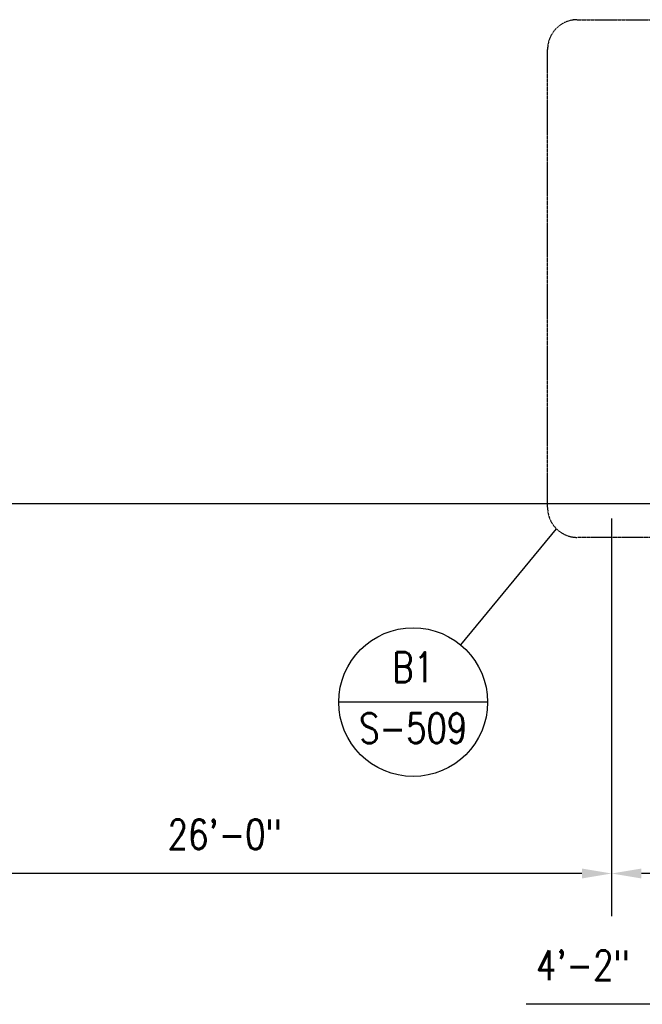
# Model space of a CAD drawing. Header units: inches. Extents: x -19977 to 26490, y -808 to 449.
# Tile 3 of 12: x -495 to -244, y -166 to 231. Entities that reach past the tile are written whole.
import ezdxf
from ezdxf import colors
from ezdxf.entities.mleader import LeaderData, LeaderLine
from ezdxf.enums import TextEntityAlignment as Align
from ezdxf.math import Vec2, Vec3

# ---------------------------------------------------------------- set-up
doc = ezdxf.new("R2010")
doc.units = ezdxf.units.IN
doc.header["$MEASUREMENT"] = 0
doc.header["$PDMODE"] = 2
doc.header["$PDSIZE"] = -10
doc.linetypes.add('Dash', pattern=[0.25, 0.125, -0.125])
doc.layers.add('G-ANNO-REFR', color=2, linetype='Continuous', lineweight=35)
for name, color, linetype in [('S-ANNO-DIMS-C1', 1, 'Continuous'), ('S-ANNO-NOTE-C1', 2, 'Continuous'), ('S-ANNO-SYMB', 2, 'Continuous'), ('S-ANNO-TEXT', 2, 'Continuous')]:
    doc.layers.add(name, color=color, linetype=linetype)
doc.styles.add('AEC_COMN_TITLE', font='romans.shx', dxfattribs={"width": 0.8, "height": 0.1875})
doc.styles.add('Annotative', font='romans.shx', dxfattribs={"width": 0.8, "height": 0.125})
doc.styles.add('ROMANS', font='romans.shx', dxfattribs={"width": 0.8})
doc.dimstyles.new('Annotative', dxfattribs={"dimscale": 0, "dimtxt": 0.125, "dimasz": 0.125, "dimexe": 0.18, "dimexo": 0.0625, "dimgap": 0.09, "dimtad": 1, "dimdec": 3, "dimzin": 3, "dimdsep": 46, "dimlunit": 4, "dimtxsty": 'Annotative', "dimcen": 0.09, "dimclrt": 2, "dimazin": 2, "dimtfac": 1, "dimtdec": 3, "dimtmove": 0, "dimatfit": 0, "dimfxl": 1, "dimtfill": 1, "dimfrac": 2, "dimtolj": 1, "dimtzin": 0, "dimarcsym": 0})

# ---------------------------------------------------------------- blocks, each defined once
blk = doc.blocks.new('*D12')
at = {"layer": 'Defpoints', "color": 0, "transparency": 16777216}
for p in [(-256, 36), (-206, 36), (-256, -113.24)]:
    blk.add_point(p, dxfattribs=at)
at = {"layer": 'S-ANNO-DIMS-C1', "color": 0, "lineweight": -2, "transparency": 16777216}
for p, q in [((-256, 30), (-256, -130.52)), ((-218, -113.24), (-244, -113.24)), ((-231, -113.24), (-234.28, -166.03)), ((-234.28, -166.03), (-290.42, -166.03))]:
    blk.add_line(p, q, dxfattribs=at)
at = {"layer": 'S-ANNO-DIMS-C1', "color": 0, "transparency": 16777216}
for points in [[(-244, -111.24), (-244, -115.24), (-256, -113.24)], [(-218, -111.24), (-218, -115.24), (-206, -113.24)]]:
    blk.add_solid(points, dxfattribs=at)
at = {"layer": 'S-ANNO-DIMS-C1', "color": 2, "lineweight": -3, "transparency": 16777216, "insert": (-267.58, -150.25), "char_height": 12, "width": 49.3115, "attachment_point": 5, "style": 'Annotative'}
blk.add_mtext('\\A1;4\'-2"', dxfattribs=at)
blk = doc.blocks.new('*D13')
at = {"layer": 'Defpoints', "color": 0, "transparency": 16777216}
for p in [(-568, 36), (-256, 36), (-568, -113.24)]:
    blk.add_point(p, dxfattribs=at)
at = {"layer": 'S-ANNO-DIMS-C1', "color": 0, "lineweight": -2, "transparency": 16777216}
blk.add_line((-268, -113.24), (-556, -113.24), dxfattribs=at)
at = {"layer": 'S-ANNO-DIMS-C1', "color": 0, "transparency": 16777216}
for points in [[(-556, -111.24), (-556, -115.24), (-568, -113.24)], [(-268, -111.24), (-268, -115.24), (-256, -113.24)]]:
    blk.add_solid(points, dxfattribs=at)
at = {"layer": 'S-ANNO-DIMS-C1', "color": 2, "lineweight": -3, "transparency": 16777216, "insert": (-412, -97.46), "char_height": 12, "width": 60.1647, "attachment_point": 5, "style": 'Annotative', "bg_fill": 3, "box_fill_scale": 1.25, "bg_fill_color": 256, "bg_fill_true_color": 13158600, "bg_fill_transparency": 0}
blk.add_mtext('\\A1;26\'-0"', dxfattribs=at)
blk = doc.blocks.new('Detail Callout AEC')
at = {"color": 0, "linetype": 'ByBlock', "lineweight": -3, "transparency": 16777216}
blk.add_line((0.25, 0), (-0.25, 0), dxfattribs=at)
blk.add_line((0.25, 0), (-0.25, 0), dxfattribs=at)
blk.add_circle((0, 0), 0.25, dxfattribs=at)
blk.add_circle((0, 0), 0.25, dxfattribs=at)
at = {"color": 0, "linetype": 'ByBlock', "lineweight": -3, "transparency": 16777216, "style": 'AEC_COMN_TITLE'}
for tag, p in [('VIEWNUMBER', (0, 0.0508)), ('VIEWNUMBER', (0, 0.0508)), ('SHEETNUMBER', (0, -0.1263)), ('SHEETNUMBER', (0, -0.1263))]:
    blk.add_attdef(tag, text='', height=0.0938, dxfattribs=at).set_placement(p, align=Align.CENTER)

msp = doc.modelspace()

# ---------------------------------------------------------------- linework, layer by layer
at = {"layer": 'S-ANNO-SYMB', "lineweight": -3}
msp.add_line((-1053.6938, 36), (1352.0407, 36), dxfattribs=at)

# ---------------------------------------------------------------- dimensions: what is measured, and where the dimension line sits
at = {"layer": 'S-ANNO-DIMS-C1', "lineweight": -3}
dim = msp.add_linear_dim(base=(-256, -113.2408), p1=(-206, 36), p2=(-256, 36), dimstyle='Annotative', override={"dimpost": '\\X', "dimse1": 1, "dimtfill": 0}, dxfattribs=at)
dim.commit()
dim.dimension.update_dxf_attribs({"geometry": '*D12', "text_midpoint": (-242.9219, -166.028), "dimtype": 160})

# ---------------------------------------------------------------- next in the draw order: dimensions: what is measured, and where the dimension line sits
dim = msp.add_linear_dim(base=(-568, -113.2408), p1=(-256, 36), p2=(-568, 36), dimstyle='Annotative', override={"dimpost": '\\X', "dimse1": 1, "dimse2": 1}, dxfattribs=at)
dim.commit()
dim.dimension.update_dxf_attribs({"geometry": '*D13', "text_midpoint": (-412, -97.4579)})

# ---------------------------------------------------------------- next in the draw order: linework, layer by layer
at = {"layer": 'S-ANNO-SYMB', "lineweight": -3}
msp.add_line((-278.3019, 25.9074), (-316.9236, -20.9411), dxfattribs=at)
at = {"layer": 'S-ANNO-SYMB', "linetype": 'Dash', "lineweight": -3}
msp.add_lwpolyline([(-100.1888, 22.3927), (-269.8166, 22.3927, -0.41421356), (-281.8166, 34.3927), (-281.8166, 219.2992, -0.41421356), (-269.8166, 231.2992), (-100.1888, 231.2992, -0.41421356), (-88.1888, 219.2992), (-88.1888, 34.3927, -0.41421356)], format="xyb", close=True, dxfattribs=at)

# ---------------------------------------------------------------- next in the draw order: block references
at = {"layer": 'G-ANNO-REFR', "lineweight": -3}
ref = msp.add_blockref('Detail Callout AEC', (-336.0067, -44.0891), dxfattribs=dict(at, xscale=119.9997600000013, yscale=119.9997600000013, zscale=119.9997600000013))
ref.add_attrib('VIEWNUMBER', 'B1', dxfattribs={"layer": 'S-ANNO-TEXT', "color": 1, "transparency": 16777216, "height": 12, "style": 'ROMANS', "width": 0.8}).set_placement((-336.0067, -39.5891), align=Align.BOTTOM_CENTER)
ref.add_attrib('SHEETNUMBER', 'S-509', dxfattribs={"layer": 'S-ANNO-TEXT', "color": 1, "transparency": 16777216, "height": 12, "style": 'ROMANS', "width": 0.8}).set_placement((-336.0067, -60.5991), align=Align.CENTER)

# ---------------------------------------------------------------- next in the draw order: leaders
at = {"layer": 'S-ANNO-NOTE-C1', "lineweight": -3}
ml = msp.add_multileader_mtext('Standard', dxfattribs=at)
ml.set_content('8"%%C DRAIN', color=256, style='Annotative')
ml.set_leader_properties(color=1, linetype='ByLayer', lineweight=-1)
ml.build(insert=Vec2(0, 0))
ml.multileader.update_dxf_attribs({"text_right_attachment_type": 3, "dogleg_length": 0.125, "arrow_head_size": 12, "scale": 96})
ctx = ml.context
ctx.base_point, ctx.scale, ctx.char_height, ctx.arrow_head_size, ctx.landing_gap_size, ctx.plane_origin = Vec3(-764.179, -68.2171), 96, 12, 12, 8.64, Vec3(-616.0458, -28.4282)
ctx.right_attachment = 3
notes = []
notes.append((ctx, [(0, (1, 1, 0), (-663.1276, -70.5028), (-1, 0), 12, [(0, [(-616.0458, -28.4282)], 0, [])])]))
ctx.mtext.insert, ctx.mtext.width, ctx.mtext.flow_direction = Vec3(-755.539, -62.2171), 90.551639, 5
for ctx, leaders in notes:
    for number, flags, end, landing, length, lines in leaders:
        leader = LeaderData()
        leader.index, (leader.has_last_leader_line, leader.has_dogleg_vector, leader.attachment_direction) = number, flags
        leader.last_leader_point, leader.dogleg_vector, leader.dogleg_length = Vec3(end), Vec3(landing), length
        for number, points, colour, breaks in lines:
            line = LeaderLine()
            line.index, line.vertices, line.color, line.breaks = number, Vec3.list(points), colors.encode_raw_color(colour), breaks
            leader.lines.append(line)
        ctx.leaders.append(leader)

doc.saveas('drawing.dxf')
